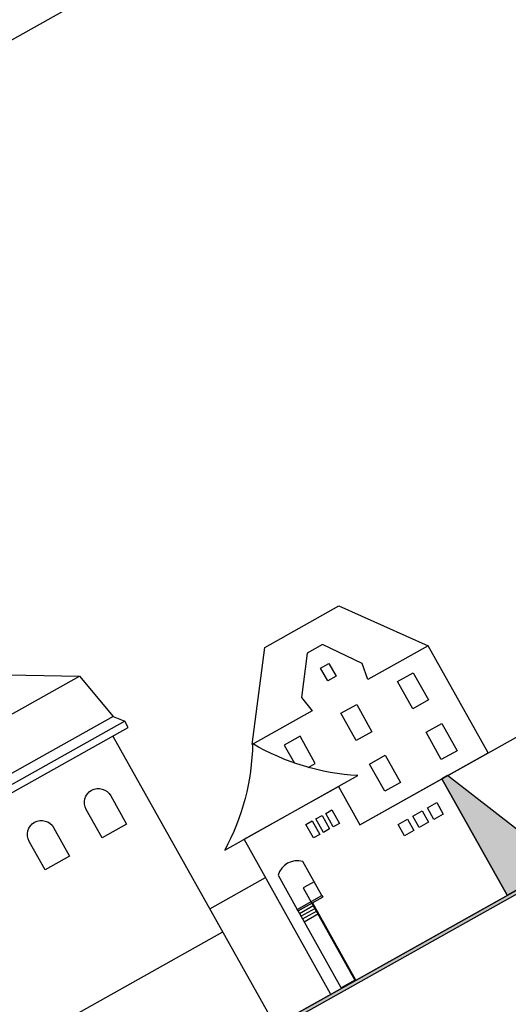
# Model space of a CAD drawing. Header units: metres. Extents: x -141 to 670, y -272 to 642.
# Tile 13 of 34: x 388 to 416, y -196 to -140. Entities that reach past the tile are written whole.
import ezdxf

# ---------------------------------------------------------------- set-up
doc = ezdxf.new("R2010")
doc.units = ezdxf.units.M
doc.header["$LTSCALE"] = 0.05
doc.layers.add('_Hilfe', color=40, linetype='Continuous', plot=False)
doc.layers.add('F_Schatten', color=250, linetype='Continuous', transparency=0.6)
for name, color, linetype in [('L_Building', 7, 'Continuous'), ('Line 0.05', 9, 'Continuous'), ('Line 0.15', 8, 'Continuous'), ('Linie 0.15', 8, 'Continuous')]:
    doc.layers.add(name, color=color, linetype=linetype)

# ---------------------------------------------------------------- blocks, each defined once
blk = doc.blocks.new('hintergrund gebäude')
at = {"layer": 'Line 0.05'}
for points in [[(-14.513, 0.323), (-13.971, 0.323), (-13.971, -0.523), (-14.513, -0.523)], [(-13.73, -2.494), (-13.73, -4.275), (-14.755, -4.275), (-14.755, -2.494), (-13.73, -2.494)], [(-10.03, -2.494), (-10.03, -4.275), (-11.056, -4.275), (-11.056, -2.494), (-10.03, -2.494)], [(5.287, -2.546), (6.279, -2.546), (6.279, -3.453), (5.287, -3.453)], [(8.725, -2.546), (7.733, -2.546), (7.733, -3.453), (8.725, -3.453)], [(1.516, -4.856), (1.004, -4.856), (1.004, -6.637), (1.516, -6.637)], [(2.542, -4.856), (2.542, -6.637), (1.516, -6.637), (1.516, -4.856), (2.542, -4.856)], [(2.542, -4.856), (3.054, -4.856), (3.054, -6.637), (2.542, -6.637)], [(4.905, -4.856), (4.392, -4.856), (4.392, -6.637), (4.905, -6.637)], [(5.93, -4.856), (5.93, -6.637), (4.905, -6.637), (4.905, -4.856), (5.93, -4.856)], [(5.93, -4.856), (6.443, -4.856), (6.443, -6.637), (5.93, -6.637)], [(8.639, -4.856), (8.126, -4.856), (8.126, -6.637), (8.639, -6.637)], [(8.639, -4.856), (8.639, -6.637), (9.664, -6.637), (9.664, -4.856), (8.639, -4.856)], [(9.664, -4.856), (10.177, -4.856), (10.177, -6.637), (9.664, -6.637)], [(12.027, -4.856), (11.515, -4.856), (11.515, -6.637), (12.027, -6.637)], [(12.027, -4.856), (12.027, -6.637), (13.053, -6.637), (13.053, -4.856), (12.027, -4.856)], [(13.053, -4.856), (13.566, -4.856), (13.566, -6.637), (13.053, -6.637)], [(-13.73, -5.808), (-13.73, -7.589), (-14.755, -7.589), (-14.755, -5.808), (-13.73, -5.808)], [(-10.03, -5.808), (-10.03, -7.589), (-11.056, -7.589), (-11.056, -5.808), (-10.03, -5.808)]]:
    blk.add_lwpolyline(points, close=True, dxfattribs=at)
for points in [[(4.489, -0.021), (4.489, -1.137), (3.686, -1.137), (3.686, -0.021), (4.489, -0.021)], [(9.523, -0.021), (9.523, -1.137), (10.326, -1.137), (10.326, -0.021), (9.523, -0.021)], [(-17.885, -4.275), (-17.429, -4.275), (-17.429, -2.494), (-18.455, -2.494), (-18.455, -3.672)]]:
    blk.add_lwpolyline(points, dxfattribs=at)
at = {"layer": 'Line 0.15'}
for p, q in [((20.713, 1.899), (21.023, -1.361)), ((34.797, -1.361), (21.023, -1.361)), ((0.341, -2.161), (4.556, -2.161)), ((9.454, -2.135), (14.229, -2.161)), ((14.229, -4.37), (0.341, -4.37))]:
    blk.add_line(p, q, dxfattribs=at)
for points in [[(-8.55, -1.57), (-12.476, -1.57), (-12.316, -0.62), (-13.759, 1.433), (-14.773, 1.433), (-16.274, -0.62), (-16.12, -1.57), (-20.037, -1.57), (-16.707, 2.899), (-11.883, 2.899), (-8.55, -1.57)], [(0, 1.899), (-1.07, -2.152), (-1.07, -8.56), (0.341, -8.56), (0.341, -2.161)], [(0.341, -8.56), (14.229, -8.56), (14.229, -2.161), (13.497, 1.899), (0, 1.899), (0.341, -2.161)]]:
    blk.add_lwpolyline(points, close=True, dxfattribs=at)
for points in [[(21.023, -7.46), (21.023, -1.361), (20.713, 1.899), (19.508, -2.152), (19.508, -8.56), (20.712, -8.56)], [(34.797, -2.985), (34.797, -1.361), (34.209, 1.899), (20.713, 1.899)], [(7.006, 0.868), (4.556, -2.161), (4.423, -3.453), (7.006, -3.453)], [(7.006, 0.868), (9.456, -2.161), (9.589, -3.453), (7.006, -3.453)], [(-16.918, -8.56), (-16.918, -8.56), (-16.918, -8.56), (-8.55, -8.56), (-8.55, -1.57)]]:
    blk.add_lwpolyline(points, dxfattribs=at)
blk = doc.blocks.new('schalthaus')
at = {"layer": 'Line 0.05'}
for points in [[(55.993, -11.435), (55.993, -13.294), (54.397, -13.294), (54.397, -11.435, -1)], [(59.717, -11.435), (59.717, -13.294), (58.121, -13.294), (58.121, -11.435, -1)]]:
    blk.add_lwpolyline(points, format="xyb", close=True, dxfattribs=at)
at = {"layer": 'Linie 0.15'}
for p, q in [((61.487, -8.545), (61.487, -27.435)), ((61.487, -21.327), (35.2, -21.327))]:
    blk.add_line(p, q, dxfattribs=at)
for points in [[(30.012, 0), (53.569, 0), (61.488, -4.631)], [(24.685, -8.128), (-9.214, -8.128), (-8.771, -7.564), (-8.213, -4.631), (61.488, -4.631), (62.05, -7.564), (62.487, -8.128), (28.687, -8.128)], [(62.05, -7.564), (28.14, -7.564)], [(29.075, -8.528), (62.487, -8.528), (62.487, -8.128)]]:
    blk.add_lwpolyline(points, dxfattribs=at)

msp = doc.modelspace()

# ---------------------------------------------------------------- hatches: boundary and pattern name
msp.add_hatch(color=256).paths.add_polyline_path([(303.18, -253.173), (583.289, -96.237), (583.39, -96.418), (303.281, -253.354)])
at = {"layer": 'F_Schatten'}
msp.add_hatch(color=256, dxfattribs=at).paths.add_polyline_path([(412.272, -183.34), (415.987, -189.97), (419.115, -188.218), (412.588, -183.164)])

# ---------------------------------------------------------------- linework, layer by layer
at = {"layer": '_Hilfe'}
for points in [[(310.899, -271.582), (592.866, -113.606), (555.656, -47.191), (273.689, -205.168)], [(412.272, -183.34), (415.987, -189.97), (419.115, -188.218), (412.588, -183.164), (412.272, -183.34)]]:
    msp.add_lwpolyline(points, close=True, dxfattribs=at)
at = {"layer": 'L_Building'}
msp.add_lwpolyline([(391.538, -203.668), (536.781, -122.294)], dxfattribs=at)
at = {"layer": 'Line 0.05'}
for p, q in [((404.151, -191.011), (404.975, -190.549)), ((404.238, -191.168), (405.063, -190.706)), ((404.326, -191.325), (405.151, -190.863)), ((404.414, -191.482), (405.239, -191.02))]:
    msp.add_line(p, q, dxfattribs=at)
for points in [[(303.18, -253.173), (583.289, -96.237), (583.39, -96.418), (303.281, -253.354)], [(411.444, -185.001), (411.98, -184.701), (412.345, -185.353), (411.809, -185.653)], [(405.083, -185.629), (405.438, -185.431), (405.868, -186.198), (405.513, -186.397)], [(405.645, -185.315), (406, -185.116), (406.43, -185.884), (406.075, -186.082)], [(410.606, -185.47), (411.142, -185.171), (411.507, -185.823), (410.971, -186.122)], [(404.521, -185.944), (404.876, -185.745), (405.306, -186.513), (404.951, -186.711)], [(409.768, -185.94), (410.303, -185.64), (410.668, -186.292), (410.132, -186.592)], [(404.021, -190.78), (405.427, -189.993), (405.476, -190.08), (404.07, -190.867)], [(404.07, -190.867), (404.895, -190.405), (407.349, -194.79), (406.524, -195.252)]]:
    msp.add_lwpolyline(points, close=True, dxfattribs=at)
msp.add_lwpolyline([(405.427, -189.993), (404.988, -189.207), (404.407, -189.533), (404.363, -189.557), (407.305, -194.814)], dxfattribs=at)
at = {"layer": 'Linie 0.15'}
for p, q in [((415.987, -189.97), (412.272, -183.34)), ((401.001, -186.791), (406.376, -183.783)), ((405.924, -195.588), (401.001, -186.791)), ((399.038, -190.755), (402.221, -188.972))]:
    msp.add_line(p, q, dxfattribs=at)
msp.add_lwpolyline([(406.376, -183.783), (407.595, -185.961), (416.647, -180.889)], dxfattribs=at)
for points in [[(407.483, -183.163, -0.119815), (401.481, -181.343, -0.119815), (399.893, -187.41)], [(404.021, -190.78), (405.427, -189.993), (404.341, -188.052, 0.409277), (402.935, -188.839)]]:
    msp.add_lwpolyline(points, format="xyb", close=True, dxfattribs=at)

# ---------------------------------------------------------------- block references
at = {"rotation": 29.26040059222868}
for name, p in [('hintergrund gebäude', (418.17, -170.224)), ('schalthaus', (335.709, -203.519))]:
    msp.add_blockref(name, p, dxfattribs=at)

doc.saveas('drawing.dxf')
